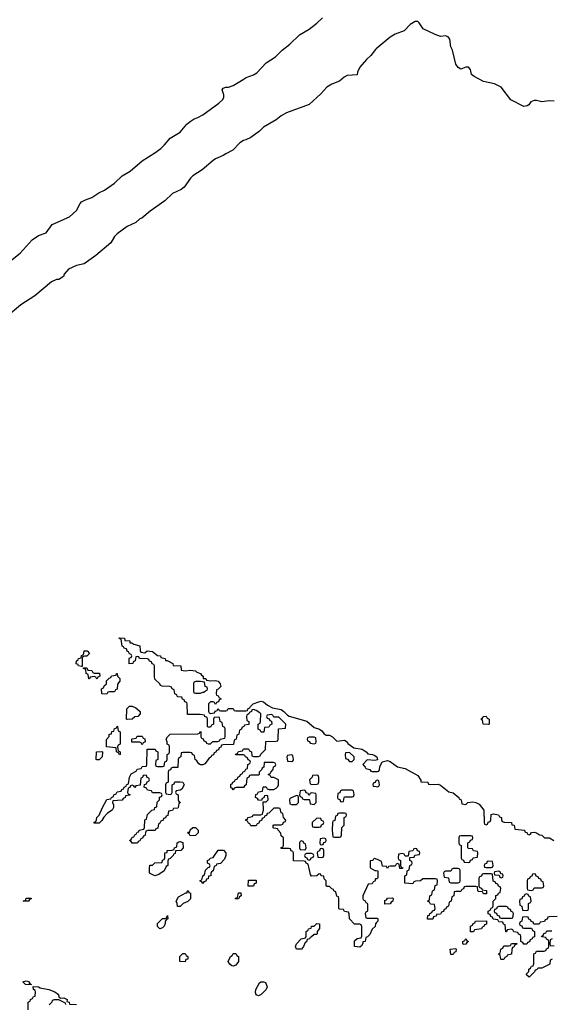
# Model space of a CAD drawing. Header units: inches. Extents: x 2710028 to 2964570, y 496606 to 722708.
# Tile 169 of 228: x 2857180 to 2861378, y 702193 to 709985. Entities that reach past the tile are written whole.
import ezdxf

# ---------------------------------------------------------------- set-up
doc = ezdxf.new("R2010")
doc.units = ezdxf.units.IN
doc.header["$MEASUREMENT"] = 0
doc.layers.add('C8750', color=7, linetype='Continuous')
doc.layers.add('C8760', color=7, linetype='Continuous')

msp = doc.modelspace()

# ---------------------------------------------------------------- linework, layer by layer
at = {"layer": 'C8750', "color": 6}
for points in [[(2857094.2, 708065.9), (2857182.8, 708137.2), (2857277.7, 708242.3), (2857330, 708277.1), (2857390, 708299.1), (2857436.6, 708363.4), (2857574.9, 708425.1), (2857630, 708474), (2857658, 708530), (2857670, 708544), (2857700.1, 708559.9), (2857750, 708576.4), (2857805.9, 708614.1), (2857850, 708634.9), (2857930, 708690.4), (2857991.4, 708748.6), (2858054.2, 708785.9), (2858150, 708867.7), (2858250, 708930.4), (2858295.6, 708964.4), (2858326.7, 708993.3), (2858370, 709046), (2858450, 709094), (2858503.5, 709156.5), (2858530, 709179.1), (2858560.1, 709199.9), (2858590, 709210.5), (2858630, 709232.7), (2858755.6, 709324.4), (2858783.7, 709350), (2858794.5, 709370), (2858796, 709390), (2858782, 709430), (2858790, 709442), (2858810, 709451.3), (2858831.6, 709451.6), (2858870, 709464), (2858949, 709510), (2858971.7, 709528.3), (2859030, 709548), (2859057.1, 709562.9), (2859130, 709642.8), (2859205.2, 709690), (2859256.2, 709743.8), (2859317.2, 709790), (2859395.1, 709864.9), (2859470, 709910.7), (2859530, 709956.3), (2859575.1, 710000)], [(2860000, 709755), (2859994, 709750), (2859959.5, 709700.5), (2859922.8, 709670), (2859871.3, 709610), (2859852, 709570), (2859850.7, 709549.3), (2859770, 709542.7), (2859746, 709530), (2859710, 709497.2), (2859650, 709473.2), (2859611.3, 709450), (2859562.8, 709397.2), (2859470, 709314), (2859290, 709246.6), (2859250, 709223.7), (2859208.1, 709191.9), (2859110, 709135.1), (2859077, 709103), (2859010, 709052.7), (2858970, 709032.7), (2858950, 709029.2), (2858921, 709010), (2858867.3, 708952.7), (2858810, 708924), (2858790.6, 708909.4), (2858730, 708883.7), (2858710, 708869.4), (2858623.1, 708796.9), (2858550, 708749.3), (2858530.7, 708730), (2858482, 708658), (2858458.5, 708641.5), (2858390, 708609.2), (2858328, 708552), (2858211.3, 708470), (2858146.4, 708413.6), (2858130, 708408), (2858099.8, 708380.2), (2858030, 708349.2), (2857950, 708289.2), (2857930.8, 708270), (2857901.1, 708218.9), (2857782, 708118), (2857690, 708053.2), (2857630, 708038), (2857566, 708010), (2857531.3, 707970), (2857526.8, 707953.2), (2857490.7, 707929.3), (2857470, 707929), (2857432, 707910), (2857299.8, 707800.2), (2857190, 707729.3), (2857070, 707629)], [(2860000, 702836), (2859994, 702830), (2859991.6, 702808.4), (2859970, 702786), (2859950, 702746), (2859932.7, 702727.3), (2859918, 702722), (2859914, 702690), (2859894, 702686), (2859894, 702674), (2859883.6, 702656.4), (2859870, 702646), (2859828.9, 702648.9), (2859830, 702694), (2859850, 702712), (2859882, 702718), (2859887.3, 702732.7), (2859887.3, 702807.3), (2859882, 702822), (2859870, 702826), (2859830, 702826), (2859789.3, 702869.3), (2859787.3, 702907.3), (2859782, 702922), (2859750, 702928), (2859742, 702942), (2859710, 702946), (2859706, 702950), (2859706, 703030), (2859702, 703042), (2859688.4, 703048.4), (2859682, 703082), (2859666, 703090), (2859662, 703102), (2859650, 703106), (2859630, 703126), (2859610, 703126), (2859606, 703130), (2859606, 703170), (2859590, 703186), (2859586, 703206), (2859566, 703210), (2859562, 703222), (2859550, 703226), (2859531.1, 703208.9), (2859490, 703206), (2859480.4, 703220.4), (2859462, 703302), (2859446, 703310), (2859442, 703322), (2859430, 703326), (2859347.3, 703327.3), (2859346, 703390), (2859342, 703402), (2859327.3, 703407.3), (2859322, 703422), (2859310, 703426), (2859250, 703426), (2859246, 703430), (2859262, 703438), (2859266, 703450), (2859266, 703510), (2859250, 703526), (2859247.3, 703547.3), (2859226, 703570), (2859222, 703582), (2859190, 703586), (2859186, 703590), (2859186, 703610), (2859190, 703614), (2859250, 703614), (2859262, 703618), (2859267.3, 703632.7), (2859282, 703638), (2859286, 703650), (2859266, 703670), (2859262, 703702), (2859248.4, 703708.4), (2859242, 703742), (2859230, 703746), (2859190, 703746), (2859150, 703706), (2859138, 703702), (2859132.7, 703687.3), (2859118, 703682), (2859114, 703670), (2859098, 703662), (2859092.7, 703647.3), (2859078, 703642), (2859072.7, 703627.3), (2859058, 703622), (2859050, 703606), (2859010, 703606), (2859002, 703622), (2858990, 703626), (2858982, 703642), (2858968.4, 703648.4), (2858970, 703654), (2858982, 703658), (2858986, 703670), (2859022, 703678), (2859028.4, 703691.6), (2859087.3, 703692.7), (2859102, 703698), (2859108.4, 703731.6), (2859106, 703794), (2859130, 703794), (2859146, 703810), (2859142, 703842), (2859130, 703846), (2859118, 703842), (2859112.7, 703827.3), (2859098, 703822), (2859094, 703806), (2859068.4, 703808.4), (2859062, 703822), (2859046, 703830), (2859047.3, 703852.7), (2859062, 703858), (2859070, 703874), (2859102, 703878), (2859106, 703910), (2859110, 703914), (2859130, 703914), (2859138, 703898), (2859152.7, 703892.7), (2859190, 703892), (2859210, 703902), (2859223.1, 703916.9), (2859228.7, 703930), (2859228, 703968), (2859190, 703988), (2859168.4, 703988.4), (2859162, 704002), (2859146, 704010), (2859162, 704018), (2859166, 704030), (2859186, 704050), (2859188.4, 704071.6), (2859202, 704078), (2859206, 704090), (2859202, 704102), (2859187.3, 704107.3), (2859114, 704106), (2859112, 704068), (2859098, 704062), (2859092.7, 704047.3), (2859074, 704030), (2859074, 704010), (2859070, 704006), (2859010, 704006), (2858998, 704002), (2858994, 703990), (2858978, 703982), (2858971.6, 703928.4), (2858958, 703922), (2858951.6, 703908.4), (2858892, 703908), (2858878, 703902), (2858870, 703888.7), (2858862, 703902), (2858850, 703906), (2858850, 703934), (2858862, 703938), (2858866, 703950), (2858882, 703958), (2858886, 703970), (2858902, 703978), (2858906, 703990), (2858922, 703998), (2858926, 704010), (2858942, 704018), (2858946, 704030), (2858962, 704038), (2858970, 704054), (2858982, 704058), (2858986, 704090), (2859002, 704098), (2859006, 704110), (2859002, 704122), (2858987.3, 704127.3), (2858982, 704142), (2858966, 704150), (2858962, 704162), (2858950, 704166), (2858890, 704166), (2858887.3, 704172.7), (2858902, 704178), (2858910, 704194), (2858942, 704198), (2858950, 704214), (2858990, 704214), (2858998, 704198), (2859014, 704190), (2859018, 704158), (2859030, 704154), (2859070, 704154), (2859082, 704158), (2859087.3, 704172.7), (2859126, 704210), (2859127.3, 704272.7), (2859210, 704274), (2859222, 704278), (2859226, 704290), (2859227.3, 704372.7), (2859282, 704378), (2859286, 704410), (2859230, 704466), (2859190, 704466), (2859182, 704482), (2859170, 704486), (2859138, 704482), (2859134, 704470), (2859138, 704458), (2859152.7, 704452.7), (2859158, 704438), (2859172.7, 704432.7), (2859174, 704410), (2859158, 704402), (2859150, 704386), (2859118, 704382), (2859112.7, 704347.3), (2859090, 704346), (2859082, 704362), (2859066, 704370), (2859066, 704410), (2859082, 704418), (2859086, 704430), (2859088, 704490), (2859080.4, 704500.4), (2859050, 704518), (2859030, 704526), (2859018, 704522), (2859014, 704510), (2858998, 704502), (2858994, 704490), (2858978, 704482), (2858974, 704470), (2858978, 704438), (2858994, 704430), (2858992.7, 704407.3), (2858958, 704402), (2858954, 704390), (2858938, 704382), (2858934, 704370), (2858918, 704362), (2858914, 704330), (2858898, 704322), (2858894, 704290), (2858878, 704282), (2858872.7, 704247.3), (2858790, 704246), (2858778, 704242), (2858772.7, 704227.3), (2858758, 704222), (2858752.7, 704207.3), (2858738, 704202), (2858732.7, 704187.3), (2858718, 704182), (2858712.7, 704167.3), (2858698, 704162), (2858694, 704150), (2858679.6, 704140.4), (2858643.6, 704096.4), (2858630, 704088), (2858610, 704088), (2858596.4, 704096.4), (2858580.4, 704120.4), (2858568, 704130), (2858562, 704162), (2858546, 704170), (2858542, 704182), (2858530, 704186), (2858470, 704186), (2858458, 704182), (2858454, 704150), (2858438, 704142), (2858434, 704130), (2858430, 704066), (2858390, 704066), (2858378, 704062), (2858372.7, 704047.3), (2858358, 704042), (2858354, 704030), (2858354, 703950), (2858338, 703942), (2858334, 703930), (2858334, 703870), (2858338, 703858), (2858370, 703854), (2858382, 703858), (2858386, 703870), (2858386, 703930), (2858402, 703938), (2858407.3, 703952.7), (2858450, 703954), (2858472, 703950), (2858482, 703930), (2858463.6, 703896.4), (2858450, 703886), (2858418, 703882), (2858414, 703870), (2858418, 703858), (2858434, 703850), (2858434, 703810), (2858438, 703798), (2858452, 703790), (2858438, 703782), (2858434, 703750), (2858430, 703746), (2858398, 703742), (2858390, 703726), (2858358, 703722), (2858352.7, 703687.3), (2858338, 703682), (2858332.7, 703667.3), (2858318, 703662), (2858314, 703650), (2858298, 703642), (2858290, 703626), (2858278, 703622), (2858272.7, 703587.3), (2858258, 703582), (2858251.6, 703568.4), (2858192.7, 703567.3), (2858178, 703562), (2858170, 703526), (2858158, 703522), (2858154, 703510), (2858138, 703502), (2858130, 703486), (2858118, 703482), (2858112.7, 703467.3), (2858070, 703468), (2858062, 703482), (2858048, 703490), (2858062, 703498), (2858070, 703514), (2858082, 703518), (2858090, 703534), (2858102, 703538), (2858110, 703554), (2858122, 703558), (2858126, 703570), (2858162, 703578), (2858167.3, 703592.7), (2858168.9, 703651.1), (2858182, 703658), (2858190, 703694), (2858226, 703730), (2858246, 703734), (2858248.9, 703751.1), (2858266, 703754), (2858268.4, 703791.6), (2858286, 703810), (2858287.3, 703832.7), (2858302, 703838), (2858306, 703850), (2858302, 703862), (2858290, 703866), (2858230, 703866), (2858222, 703882), (2858190, 703886), (2858182, 703902), (2858166, 703910), (2858167.3, 703932.7), (2858182, 703938), (2858187.3, 703952.7), (2858202, 703958), (2858206, 703970), (2858202, 703982), (2858187.3, 703987.3), (2858182, 704002), (2858170, 704006), (2858158, 704002), (2858152.7, 703987.3), (2858138, 703982), (2858132.7, 703927.3), (2858098, 703922), (2858090, 703908), (2858082, 703922), (2858070, 703926), (2858058, 703922), (2858052.7, 703907.3), (2858038, 703902), (2858034, 703870), (2858038, 703858), (2858052.7, 703852.7), (2858052.7, 703847.3), (2858018, 703842), (2858014, 703830), (2857998, 703822), (2857990, 703808), (2857918, 703802), (2857914, 703790), (2857922, 703770), (2857922, 703750), (2857912, 703730), (2857875.3, 703704.7), (2857845.4, 703674.6), (2857830, 703648), (2857810, 703626), (2857770, 703626), (2857770, 703634), (2857782, 703638), (2857788.4, 703651.6), (2857789, 703670), (2857808.7, 703690), (2857835.3, 703750), (2857870, 703812), (2857902, 703818), (2857906, 703830), (2857922, 703838), (2857926, 703850), (2857942, 703858), (2857950, 703874), (2857982, 703878), (2857987.3, 703892.7), (2858002, 703898), (2858006, 703910), (2858022, 703918), (2858026, 703930), (2858042, 703938), (2858048, 703990), (2858063.1, 704016.9), (2858102, 704038), (2858110, 704054), (2858142, 704058), (2858150, 704074), (2858182, 704078), (2858186, 704090), (2858187.3, 704212.7), (2858251.6, 704211.6), (2858258, 704198), (2858274, 704190), (2858274, 704130), (2858258, 704122), (2858254, 704090), (2858258, 704078), (2858270, 704074), (2858310, 704074), (2858322, 704078), (2858327.3, 704112.7), (2858342, 704118), (2858346, 704130), (2858346, 704170), (2858362, 704178), (2858366, 704190), (2858366, 704230), (2858362, 704242), (2858346, 704250), (2858346, 704270), (2858338, 704290), (2858348.7, 704310), (2858370, 704330.8), (2858590, 704334), (2858602, 704338), (2858610, 704354), (2858614, 704350), (2858614, 704310), (2858618, 704298), (2858632.7, 704292.7), (2858638, 704278), (2858652.7, 704272.7), (2858658, 704258), (2858670, 704254), (2858690, 704254), (2858708.4, 704271.6), (2858747.3, 704272.7), (2858762, 704278), (2858766, 704290), (2858802, 704298), (2858806, 704310), (2858806, 704370), (2858802, 704382), (2858786, 704390), (2858782, 704422), (2858766, 704430), (2858762, 704462), (2858750, 704466), (2858718, 704462), (2858714, 704450), (2858714, 704410), (2858698, 704402), (2858690, 704386), (2858670, 704386), (2858666, 704390), (2858666, 704450), (2858662, 704462), (2858646, 704470), (2858642, 704482), (2858607.3, 704487.3), (2858507.3, 704487.3), (2858506, 704570), (2858502, 704582), (2858487.3, 704587.3), (2858482, 704602), (2858467.3, 704607.3), (2858462, 704622), (2858430, 704626), (2858426, 704630), (2858422, 704642), (2858408, 704650), (2858402, 704682), (2858386, 704690), (2858382, 704702), (2858367.3, 704707.3), (2858306, 704710), (2858295.3, 704715.3), (2858288.4, 704728.4), (2858250, 704766), (2858246, 704790), (2858246, 704870), (2858242, 704882), (2858227.3, 704887.3), (2858222, 704902), (2858207.3, 704907.3), (2858202, 704922), (2858190, 704926), (2858128, 704928), (2858122, 704942), (2858110, 704946), (2858098, 704942), (2858094, 704910), (2858078, 704902), (2858074, 704890), (2858047.3, 704887.3), (2858047.3, 704927.3), (2858050, 704934), (2858062, 704938), (2858066, 704950), (2858062, 704962), (2858050, 704966), (2858042, 704982), (2858030, 704986), (2858026, 705006), (2858006, 705010), (2858002, 705022), (2857990, 705026), (2857982, 705082), (2857970, 705086), (2857968, 705092), (2858010, 705090.7), (2858012.7, 705072.7), (2858051, 705070), (2858052, 705052), (2858068, 705052), (2858082, 705042), (2858131.3, 705030), (2858132.7, 704992.7), (2858138, 704978), (2858170, 704974), (2858188.9, 704991.1), (2858230, 704984.7), (2858270, 704952), (2858294, 704950), (2858298, 704938), (2858332, 704930), (2858334, 704914), (2858346, 704914), (2858392, 704890), (2858394, 704874), (2858454, 704870), (2858458, 704838), (2858490, 704832), (2858530, 704838), (2858570, 704830.4), (2858581.1, 704821.1), (2858610.8, 704810), (2858618, 704798), (2858631, 704790), (2858632, 704772), (2858654, 704770), (2858658, 704758), (2858691.6, 704751.6), (2858730, 704756.3), (2858750.7, 704750), (2858766, 704730), (2858771.6, 704708.4), (2858750, 704686), (2858738, 704682), (2858734, 704650), (2858738, 704638), (2858750, 704634), (2858758, 704618), (2858770, 704614), (2858771.6, 704608.4), (2858758, 704602), (2858752.7, 704587.3), (2858738, 704582), (2858730, 704566), (2858722, 704582), (2858710, 704586), (2858690, 704586), (2858674, 704570), (2858674, 704510), (2858678, 704498), (2858690, 704494), (2858722, 704498), (2858727.3, 704512.7), (2858742, 704518), (2858750, 704534), (2858758, 704518), (2858770, 704514), (2858810, 704514), (2858822, 704518), (2858830, 704534), (2858870, 704534), (2858878, 704518), (2858890, 704514), (2858970, 704514), (2858982, 704518), (2858986, 704530), (2859002, 704538), (2859006, 704550), (2859028, 704570), (2859072.5, 704587.5), (2859090, 704590.4), (2859110, 704586.8), (2859140.5, 704560.5), (2859179.8, 704539.8), (2859250, 704524.7), (2859270.4, 704510.4), (2859299.8, 704479.8), (2859313.2, 704473.2), (2859452.8, 704432.8), (2859510, 704382), (2859552, 704370), (2859570, 704358), (2859590, 704332), (2859603.6, 704323.6), (2859630, 704322), (2859654, 704310), (2859690, 704274), (2859750, 704282.8), (2859770, 704270.7), (2859777.3, 704257.3), (2859822.8, 704222.8), (2859890, 704210.5), (2859921, 704190), (2859934.4, 704174.4), (2859972, 704170), (2859990, 704161), (2860000, 704153.5)], [(2860000, 704124.7), (2859990, 704122), (2859930, 704128), (2859894, 704090), (2859914, 704070), (2859918, 704058), (2859951.3, 704051.3), (2859958, 704038), (2859970, 704034), (2860000, 704034)], [(2860000, 703962.7), (2859998, 703962), (2859992.7, 703947.3), (2859978, 703942), (2859974, 703930), (2859978, 703918), (2860000, 703915.3)], [(2860000, 703342), (2859990, 703346), (2859978, 703342), (2859974, 703330), (2859952.7, 703327.3), (2859952, 703272), (2859990, 703252), (2860000, 703251.2)], [(2860000, 703186), (2859994, 703186), (2859990, 703166), (2859978, 703162), (2859970, 703146), (2859938, 703142), (2859894, 703050), (2859894, 703030), (2859898, 703018), (2859910, 703014), (2859918, 702998), (2859930, 702994), (2859932.7, 702987.3), (2859932.7, 702932.7), (2859930, 702926), (2859918, 702922), (2859914, 702910), (2859918, 702878), (2859930, 702874), (2860000, 702874)], [(2857246, 702150), (2857246, 702210), (2857262, 702218), (2857266, 702230), (2857282, 702238), (2857290, 702254), (2857302, 702258), (2857306, 702290), (2857302, 702302), (2857288, 702310), (2857287.3, 702332.7), (2857329.3, 702330.7), (2857342, 702322), (2857410, 702310.4), (2857458.8, 702290), (2857486.8, 702270), (2857490.8, 702250.8), (2857502, 702242), (2857530, 702244.7), (2857556, 702230), (2857554, 702214), (2857572, 702210), (2857574, 702194), (2857629.3, 702190.7)], [(2857546, 702190), (2857542, 702202), (2857490, 702228), (2857452.7, 702227.3), (2857438, 702222), (2857434, 702210), (2857412.7, 702187.3)]]:
    msp.add_lwpolyline(points, dxfattribs=at)
for points in [[(2857670, 704866), (2857646, 704870), (2857642, 704882), (2857628, 704888), (2857628.4, 704911.6), (2857642, 704918), (2857646, 704930), (2857666, 704934), (2857670, 704954), (2857682, 704958), (2857688, 704972), (2857689.3, 704990.7), (2857714, 704990), (2857731.3, 704970), (2857710, 704948.7), (2857692, 704948), (2857678, 704942), (2857674, 704930), (2857674, 704866)], [(2857790, 704766), (2857782, 704782), (2857770, 704786), (2857738, 704782), (2857732.7, 704767.3), (2857727.3, 704767.3), (2857722, 704802), (2857706, 704810), (2857702, 704842), (2857686, 704850), (2857686, 704854), (2857710, 704854), (2857718, 704838), (2857750, 704834), (2857758, 704818), (2857770, 704814), (2857812.7, 704812.7), (2857814, 704790), (2857798, 704782)], [(2857870, 704648), (2857828.9, 704648.9), (2857826, 704690), (2857842, 704698), (2857847.3, 704712.7), (2857866, 704730), (2857867.3, 704752.7), (2857887.3, 704772.7), (2857902, 704778), (2857907.3, 704792.7), (2857942, 704798), (2857946, 704810), (2857951.6, 704811.6), (2857954, 704790), (2857971, 704771), (2857971, 704750), (2857952.7, 704727.3), (2857950, 704686), (2857938, 704682), (2857930, 704666), (2857890, 704666), (2857878, 704662)], [(2858610, 704748), (2858572.7, 704747.3), (2858558, 704742), (2858554, 704730), (2858554, 704670), (2858558, 704658), (2858570, 704654), (2858610, 704654), (2858630, 704662), (2858638, 704662), (2858650, 704674), (2858662, 704678), (2858666, 704690), (2858662, 704702), (2858648.4, 704708.4), (2858642, 704742)], [(2858030, 704446), (2858026, 704450), (2858028.7, 704530), (2858050, 704551.3), (2858071.1, 704551.1), (2858099.6, 704539.6), (2858132, 704510), (2858132, 704490), (2858114, 704470), (2858090, 704468), (2858070, 704448)], [(2857970, 704166), (2857962, 704182), (2857946, 704190), (2857942, 704222), (2857866, 704230), (2857867.3, 704287.3), (2857887.3, 704312.7), (2857888, 704330), (2857906, 704334), (2857910, 704352), (2857926, 704354), (2857930, 704374), (2857942, 704378), (2857950, 704394), (2857954, 704390), (2857958, 704358), (2857974, 704350), (2857974, 704250), (2857958, 704242), (2857954, 704230), (2857958, 704198), (2857974, 704190), (2857974, 704170)], [(2858150, 704246), (2858142, 704262), (2858130, 704266), (2858067.3, 704267.3), (2858066, 704290), (2858070, 704294), (2858102, 704298), (2858110, 704314), (2858150, 704314), (2858158, 704298), (2858170, 704294), (2858174, 704270), (2858158, 704262)], [(2859510, 704306), (2859470, 704306), (2859458, 704302), (2859454, 704290), (2859458, 704278), (2859472.7, 704272.7), (2859478, 704258), (2859510, 704254), (2859522, 704258), (2859526, 704270), (2859522, 704302)], [(2857790, 704126), (2857786, 704130), (2857788.7, 704190), (2857830, 704194), (2857834, 704190), (2857832, 704150), (2857810, 704128)], [(2859790, 704186), (2859758, 704182), (2859754, 704170), (2859758, 704138), (2859772.7, 704132.7), (2859790, 704114), (2859810, 704114), (2859826, 704130), (2859826, 704150)], [(2859330, 704166), (2859298, 704162), (2859294, 704150), (2859298, 704118), (2859330, 704114), (2859342, 704118), (2859346, 704130), (2859342, 704162)], [(2859530, 704006), (2859498, 704002), (2859494, 703990), (2859474, 703970), (2859478, 703938), (2859492.7, 703932.7), (2859530, 703934), (2859542, 703938), (2859547.3, 703952.7), (2859547.3, 703987.3), (2859542, 704002)], [(2859430, 703886), (2859398, 703882), (2859394, 703850), (2859398, 703838), (2859412.7, 703832.7), (2859418, 703818), (2859430, 703814), (2859470, 703814), (2859474, 703810), (2859478, 703778), (2859510, 703774), (2859526, 703790), (2859526, 703850), (2859522, 703862), (2859490, 703866), (2859478, 703862), (2859470, 703846), (2859462, 703862), (2859447.3, 703867.3), (2859442, 703882)], [(2859810, 703886), (2859730, 703886), (2859718, 703882), (2859712.7, 703867.3), (2859698, 703862), (2859694, 703830), (2859698, 703818), (2859712.7, 703812.7), (2859718, 703798), (2859730, 703794), (2859742, 703798), (2859746, 703830), (2859750, 703834), (2859810, 703834), (2859822, 703838), (2859826, 703850), (2859822, 703882)], [(2859370, 703846), (2859318, 703822), (2859314, 703810), (2859318, 703778), (2859330, 703774), (2859370, 703774), (2859386, 703790), (2859386, 703830), (2859382, 703842)], [(2859750, 703706), (2859710, 703706), (2859698, 703702), (2859692.7, 703687.3), (2859678, 703682), (2859672.7, 703647.3), (2859658, 703642), (2859654, 703630), (2859652, 703570), (2859658, 703518), (2859670, 703514), (2859710, 703514), (2859722, 703518), (2859726, 703530), (2859728.4, 703591.6), (2859746, 703610), (2859746, 703670), (2859762, 703678), (2859766, 703690), (2859762, 703702)], [(2859530, 703666), (2859494, 703630), (2859494, 703610), (2859498, 703598), (2859510, 703594), (2859550, 703594), (2859562, 703598), (2859567.3, 703612.7), (2859582, 703618), (2859586, 703630), (2859582, 703642), (2859567.3, 703647.3), (2859562, 703662)], [(2858530, 703526), (2858522, 703542), (2858508.7, 703548.7), (2858514, 703554), (2858526, 703554), (2858530, 703574), (2858550, 703592), (2858571.6, 703591.6), (2858591.6, 703571.6), (2858591.6, 703548.4), (2858570, 703528)], [(2858250, 703209), (2858208, 703230), (2858206, 703270), (2858210, 703294), (2858230, 703294), (2858250, 703312), (2858306, 703314), (2858310, 703334), (2858322, 703338), (2858327.3, 703352.7), (2858328, 703390), (2858346, 703394), (2858348, 703410), (2858387.3, 703412.7), (2858402, 703418), (2858406, 703430), (2858422, 703438), (2858426, 703470), (2858440.4, 703479.6), (2858450, 703482), (2858470, 703474), (2858474, 703430), (2858454, 703410), (2858414, 703406), (2858410, 703386), (2858398, 703382), (2858394, 703370), (2858370, 703346), (2858358, 703342), (2858352.7, 703327.3), (2858352, 703290), (2858338, 703282), (2858322, 703250), (2858279.8, 703220.2)], [(2859410, 703486), (2859398, 703482), (2859394, 703470), (2859394, 703430), (2859398, 703418), (2859430, 703414), (2859442, 703418), (2859446, 703430), (2859442, 703462), (2859427.3, 703467.3), (2859422, 703482)], [(2859590, 703506), (2859558, 703502), (2859554, 703470), (2859558, 703458), (2859570, 703454), (2859582, 703458), (2859587.3, 703472.7), (2859602, 703478), (2859606, 703490), (2859602, 703502)], [(2858630, 703148), (2858622, 703162), (2858608, 703168), (2858608.4, 703171.6), (2858622, 703178), (2858628, 703210), (2858642, 703218), (2858650, 703254), (2858670, 703274), (2858682, 703278), (2858686, 703290), (2858682, 703302), (2858666, 703310), (2858666, 703330), (2858682, 703338), (2858686, 703350), (2858710, 703354), (2858750, 703412), (2858792, 703412), (2858811.3, 703391.3), (2858811.3, 703370), (2858799.8, 703340.2), (2858770, 703308), (2858738, 703302), (2858734, 703290), (2858718, 703282), (2858712, 703250), (2858698, 703242), (2858692.7, 703227.3), (2858692, 703210), (2858674, 703206), (2858670, 703186), (2858658, 703182), (2858652.7, 703167.3), (2858638, 703162)], [(2859570, 703426), (2859558, 703422), (2859552.7, 703407.3), (2859538, 703402), (2859534, 703390), (2859538, 703358), (2859570, 703354), (2859582, 703358), (2859586, 703370), (2859586, 703410), (2859582, 703422)], [(2859490, 703386), (2859450, 703386), (2859438, 703382), (2859434, 703370), (2859438, 703358), (2859452.7, 703352.7), (2859458, 703338), (2859470, 703334), (2859482, 703338), (2859487.3, 703352.7), (2859502, 703358), (2859506, 703370), (2859502, 703382)], [(2859030, 703128), (2858988.7, 703128.7), (2858990, 703174), (2859050, 703174), (2859052, 703150), (2859034, 703146)], [(2858450, 702966), (2858427.3, 702967.3), (2858426, 702990), (2858418, 703010), (2858436.4, 703043.6), (2858494, 703074), (2858506, 703074), (2858506, 703086), (2858512, 703092), (2858518, 703078), (2858531.6, 703071.6), (2858531.6, 703028.4), (2858510, 703006), (2858474, 702990)], [(2857250, 703008.7), (2857208.7, 703010), (2857226, 703014), (2857230, 703031.3), (2857271.3, 703031.3), (2857270, 703026), (2857258, 703022)], [(2858890, 703026), (2858886, 703030), (2858902, 703038), (2858910, 703074), (2858930, 703074), (2858932, 703050), (2858918, 703042), (2858910, 703026)], [(2858290, 702788.7), (2858270, 702808), (2858270, 702832), (2858310, 702871.3), (2858328, 702872), (2858342, 702878), (2858350, 702894), (2858351.3, 702870), (2858338, 702862), (2858332, 702848), (2858332, 702832), (2858322, 702810), (2858310, 702798)], [(2859410, 702628.7), (2859368.9, 702628.9), (2859362, 702650), (2859370, 702672), (2859406, 702710), (2859442, 702718), (2859447.3, 702732.7), (2859446, 702770), (2859462, 702778), (2859466, 702790), (2859486, 702794), (2859488.9, 702811.1), (2859510, 702812), (2859530, 702831.3), (2859552, 702830), (2859552.7, 702792.7), (2859534, 702770), (2859534, 702750), (2859530, 702746), (2859510, 702746), (2859490, 702726), (2859478, 702722), (2859474, 702710), (2859454, 702706), (2859450, 702686), (2859438, 702682), (2859424.7, 702650)], [(2858490, 702528), (2858448, 702530), (2858448, 702570), (2858470, 702594), (2858490, 702594), (2858498, 702578), (2858511.1, 702571.1), (2858511.3, 702550), (2858494, 702546)], [(2858870, 702494), (2858858, 702498), (2858842, 702510), (2858829, 702530), (2858848.4, 702571.6), (2858862, 702578), (2858870, 702594), (2858890, 702594), (2858898, 702578), (2858912, 702570), (2858911.3, 702530), (2858890, 702502)], [(2857254, 702354), (2857266, 702354), (2857272, 702350), (2857270, 702346), (2857226, 702350), (2857206, 702370), (2857230, 702378), (2857250, 702374), (2857258, 702362)], [(2859070, 702259), (2859050, 702268), (2859045.2, 702285.2), (2859049.2, 702310), (2859076.4, 702363.6), (2859088.9, 702371.1), (2859111.1, 702371.1), (2859124.7, 702364.7), (2859138, 702330), (2859130, 702308.7), (2859090, 702269)]]:
    msp.add_lwpolyline(points, close=True, dxfattribs=at)
at = {"layer": 'C8760', "color": 6}
for points in [[(2861410, 709340.5), (2861370, 709343.6), (2861310, 709333.6), (2861270, 709345.6), (2861250, 709345.6), (2861224.9, 709335.1), (2861208.2, 709311.8), (2861196.4, 709303.6), (2861170, 709297), (2861065.2, 709350), (2860989, 709450), (2860937.2, 709477.2), (2860850, 709495.6), (2860774.7, 709534.7), (2860756, 709550), (2860746.6, 709590), (2860730, 709609.3), (2860710, 709609.3), (2860670, 709592.7), (2860650, 709605.2), (2860631.7, 709631.7), (2860603.3, 709743.3), (2860592.3, 709770), (2860584.5, 709830), (2860570, 709849.3), (2860550, 709858), (2860510, 709852), (2860466.2, 709866.2), (2860371.9, 709911.9), (2860340.1, 709960.1), (2860330, 709969.2), (2860310, 709969.2), (2860270, 709946.6), (2860223.1, 709896.9), (2860150, 709869.3), (2860110, 709846.6), (2860000, 709755)], [(2860000, 704153.5), (2860004.7, 704150), (2860012, 704128), (2860000, 704124.7)], [(2860000, 704034), (2860010, 704034), (2860022, 704038), (2860028, 704052), (2860028.9, 704071.1), (2860048, 704112), (2860090, 704120.7), (2860110, 704113), (2860170, 704070.6), (2860230, 704058), (2860330, 704002.8), (2860352.7, 703967.3), (2860352.7, 703952.7), (2860410, 703950.7), (2860414, 703934), (2860431.1, 703931.1), (2860490, 703933.4), (2860510, 703926.8), (2860574.4, 703874.4), (2860610, 703866.8), (2860654, 703830), (2860658, 703818), (2860672, 703810), (2860678, 703778), (2860710, 703774), (2860726, 703790), (2860766.3, 703793.7), (2860790, 703790.4), (2860815.1, 703775.1), (2860851.3, 703730), (2860854, 703630), (2860858, 703618), (2860870, 703614), (2860882, 703618), (2860887.3, 703632.7), (2860902, 703638), (2860907.3, 703652.7), (2860910, 703694), (2860930, 703701), (2860969.2, 703690.8), (2860976.9, 703676.9), (2860991.3, 703670), (2860992, 703652), (2860998, 703638), (2861012.7, 703632.7), (2861072, 703630), (2861074, 703614), (2861092, 703610), (2861098, 703578), (2861174, 703570), (2861178, 703558), (2861194, 703550), (2861198, 703538), (2861210, 703534), (2861222, 703538), (2861228.4, 703551.6), (2861250, 703554.8), (2861270, 703550.5), (2861293.2, 703533.2), (2861312, 703530), (2861331.1, 703511.1), (2861371.3, 703510), (2861406, 703490)], [(2860000, 703915.3), (2860010, 703914), (2860022, 703918), (2860026, 703930), (2860022, 703962), (2860010, 703966), (2860000, 703962.7)], [(2861432.7, 702887.3), (2861370, 702886), (2861358, 702882), (2861352.7, 702867.3), (2861338, 702862), (2861332.7, 702847.3), (2861298, 702842), (2861290, 702826), (2861247.3, 702827.3), (2861242, 702842), (2861227.3, 702847.3), (2861222, 702862), (2861207.3, 702867.3), (2861202, 702882), (2861190, 702886), (2861158, 702882), (2861154, 702850), (2861138, 702842), (2861134, 702830), (2861138, 702818), (2861152.7, 702812.7), (2861158, 702798), (2861170, 702794), (2861230, 702794), (2861238, 702778), (2861254, 702770), (2861252.7, 702727.3), (2861238, 702722), (2861234, 702710), (2861218, 702702), (2861212.7, 702687.3), (2861198, 702682), (2861192, 702668), (2861168.4, 702668.4), (2861162, 702682), (2861146, 702690), (2861146, 702730), (2861142, 702742), (2861127.3, 702747.3), (2861122, 702762), (2861090, 702766), (2861082, 702782), (2861070, 702786), (2861038, 702782), (2861032.7, 702767.3), (2861027.3, 702767.3), (2861022, 702822), (2861007.3, 702827.3), (2861002, 702842), (2860970, 702846), (2860962, 702862), (2860927.3, 702867.3), (2860922, 702882), (2860907.3, 702887.3), (2860902, 702902), (2860887.3, 702907.3), (2860886, 702930), (2860902, 702938), (2860910, 702954), (2860922, 702958), (2860926, 702970), (2860926, 703010), (2860946, 703030), (2860947.3, 703052.7), (2860962, 703058), (2860967.3, 703072.7), (2860982, 703078), (2860986, 703110), (2860982, 703122), (2860967.3, 703127.3), (2860962, 703142), (2860947.3, 703147.3), (2860942, 703162), (2860927.3, 703167.3), (2860922, 703222), (2860910, 703226), (2860850, 703226), (2860838, 703222), (2860832.7, 703207.3), (2860818, 703202), (2860814, 703190), (2860814, 703130), (2860818, 703118), (2860832.7, 703112.7), (2860838, 703098), (2860872.7, 703092.7), (2860872.7, 703067.3), (2860850, 703066), (2860842, 703082), (2860810, 703086), (2860806, 703090), (2860802, 703122), (2860790, 703126), (2860710, 703126), (2860698, 703122), (2860692.7, 703107.3), (2860678, 703102), (2860670, 703086), (2860630, 703086), (2860618, 703082), (2860614, 703050), (2860598, 703042), (2860594, 703010), (2860578, 703002), (2860574, 702970), (2860558, 702962), (2860552.7, 702947.3), (2860538, 702942), (2860532.7, 702927.3), (2860518, 702922), (2860510, 702906), (2860478, 702902), (2860474, 702890), (2860454, 702886), (2860450, 702866), (2860406, 702866), (2860410, 702894), (2860422, 702898), (2860426, 702910), (2860442, 702918), (2860447.3, 702932.7), (2860462, 702938), (2860466, 702950), (2860462, 702982), (2860430, 702986), (2860422, 703002), (2860406, 703010), (2860422, 703018), (2860426, 703050), (2860442, 703058), (2860446, 703090), (2860462, 703098), (2860467.3, 703132.7), (2860482, 703138), (2860486, 703170), (2860482, 703182), (2860470, 703186), (2860370, 703186), (2860351.6, 703168.4), (2860312.7, 703167.3), (2860298, 703162), (2860290, 703146), (2860226, 703150), (2860226, 703210), (2860242, 703218), (2860246, 703250), (2860262, 703258), (2860266, 703290), (2860282, 703298), (2860286, 703310), (2860282, 703322), (2860266, 703330), (2860266, 703354), (2860302, 703358), (2860307.3, 703372.7), (2860342, 703378), (2860346, 703390), (2860342, 703402), (2860327.3, 703407.3), (2860322, 703422), (2860310, 703426), (2860298, 703422), (2860290, 703406), (2860258, 703402), (2860254, 703366), (2860230, 703366), (2860222, 703382), (2860210, 703386), (2860178, 703382), (2860174, 703350), (2860178, 703338), (2860194, 703330), (2860194, 703290), (2860198, 703278), (2860212.7, 703272.7), (2860210, 703266), (2860187.3, 703267.3), (2860182, 703302), (2860170, 703306), (2860158, 703302), (2860150, 703286), (2860110, 703286), (2860098, 703282), (2860090, 703266), (2860082, 703282), (2860050, 703286), (2860042, 703322), (2860010, 703338), (2860000, 703342)], [(2860000, 703251.2), (2860014, 703250), (2860012.7, 703192.7), (2860006, 703186), (2860000, 703186)], [(2860000, 702874), (2860010, 702874), (2860014, 702870), (2860014, 702850), (2860000, 702836)], [(2861394, 702550), (2861378, 702542), (2861374, 702510), (2861310, 702478), (2861282, 702478), (2861270, 702466), (2861258, 702462), (2861254, 702450), (2861210, 702408), (2861190, 702426), (2861190, 702434), (2861207.3, 702452.7), (2861208.4, 702471.6), (2861222, 702478), (2861230, 702494), (2861242, 702498), (2861247.3, 702512.7), (2861247.3, 702592.7), (2861262, 702598), (2861270, 702614), (2861330, 702614), (2861342, 702618), (2861347.3, 702632.7), (2861362, 702638), (2861366, 702650), (2861366, 702690), (2861362, 702702), (2861347.3, 702707.3), (2861342, 702722), (2861310, 702726), (2861307.3, 702732.7), (2861322, 702738), (2861327.3, 702752.7), (2861342, 702758), (2861350, 702774), (2861390, 702774)], [(2861394, 702710), (2861378, 702702), (2861374, 702670), (2861378, 702658), (2861410, 702654)]]:
    msp.add_lwpolyline(points, dxfattribs=at)
for points in [[(2860890, 704406), (2860846, 704410), (2860842, 704442), (2860828.7, 704450), (2860842, 704458), (2860846, 704470), (2860871.6, 704471.6), (2860878, 704458), (2860894, 704450), (2860894, 704410)], [(2860750, 703526), (2860670, 703526), (2860658, 703522), (2860654, 703510), (2860654, 703470), (2860658, 703458), (2860674, 703450), (2860674, 703350), (2860678, 703338), (2860692.7, 703332.7), (2860698, 703318), (2860730, 703314), (2860742, 703318), (2860747.3, 703332.7), (2860762, 703338), (2860767.3, 703352.7), (2860802, 703358), (2860806, 703390), (2860802, 703402), (2860770, 703406), (2860762, 703422), (2860730, 703426), (2860726, 703430), (2860726, 703470), (2860742, 703478), (2860747.3, 703492.7), (2860762, 703498), (2860766, 703510), (2860762, 703522)], [(2860890, 703326), (2860878, 703322), (2860872.7, 703307.3), (2860858, 703302), (2860854, 703290), (2860858, 703278), (2860870, 703274), (2860910, 703274), (2860922, 703278), (2860926, 703290), (2860922, 703322)], [(2860650, 703266), (2860610, 703266), (2860598, 703262), (2860590, 703246), (2860550, 703246), (2860538, 703242), (2860534, 703230), (2860538, 703198), (2860572.7, 703192.7), (2860578, 703158), (2860590, 703154), (2860650, 703154), (2860662, 703158), (2860666, 703170), (2860666, 703250), (2860662, 703262)], [(2860970, 703246), (2860938, 703242), (2860934, 703230), (2860938, 703218), (2860974, 703214), (2860978, 703198), (2860990, 703194), (2861002, 703198), (2861006, 703210), (2861002, 703222), (2860986, 703226), (2860982, 703242)], [(2861250, 703226), (2861238, 703222), (2861232.7, 703207.3), (2861218, 703202), (2861212.7, 703187.3), (2861198, 703182), (2861194, 703170), (2861194, 703110), (2861198, 703098), (2861230, 703094), (2861242, 703098), (2861250, 703114), (2861310, 703114), (2861322, 703118), (2861326, 703130), (2861322, 703162), (2861307.3, 703167.3), (2861302, 703182), (2861287.3, 703187.3), (2861282, 703202), (2861267.3, 703207.3), (2861262, 703222)], [(2860070, 702986), (2860070, 703014), (2860082, 703018), (2860090, 703032), (2860130, 703034), (2860134, 703030), (2860131.6, 703008.4), (2860118, 703002), (2860110, 702988)], [(2861190, 703066), (2861178, 703062), (2861172.7, 703047.3), (2861158, 703042), (2861152.7, 703027.3), (2861138, 703022), (2861134, 703010), (2861138, 702978), (2861154, 702970), (2861158, 702938), (2861190, 702934), (2861202, 702938), (2861206, 702950), (2861206, 702990), (2861222, 702998), (2861226, 703010), (2861222, 703042), (2861207.3, 703047.3), (2861202, 703062)], [(2861030, 702966), (2860970, 702966), (2860958, 702962), (2860952.7, 702947.3), (2860938, 702942), (2860934, 702930), (2860938, 702918), (2860952.7, 702912.7), (2860958, 702898), (2860972.7, 702892.7), (2860978, 702878), (2860990, 702874), (2861070, 702874), (2861082, 702878), (2861086, 702910), (2861082, 702922), (2861067.3, 702927.3), (2861062, 702942), (2861047.3, 702947.3), (2861042, 702962)], [(2860770, 702766), (2860747.3, 702767.3), (2860746, 702810), (2860762, 702818), (2860767.3, 702832.7), (2860782, 702838), (2860786, 702850), (2860872.7, 702852.7), (2860872.7, 702827.3), (2860858, 702822), (2860852.7, 702807.3), (2860838, 702802), (2860834, 702790), (2860778, 702782)], [(2860690, 702666), (2860686, 702670), (2860686, 702690), (2860702, 702698), (2860710, 702714), (2860718, 702698), (2860732, 702690), (2860718, 702682), (2860710, 702668)], [(2860590, 702586), (2860586, 702630), (2860630, 702634), (2860634, 702630), (2860631.6, 702608.4), (2860618, 702602), (2860610, 702586)], [(2860990, 702546), (2860986, 702550), (2860982, 702582), (2860968.4, 702588.4), (2860970, 702594), (2860982, 702598), (2860986, 702630), (2861002, 702638), (2861010, 702654), (2861050, 702654), (2861062, 702658), (2861070, 702674), (2861112.7, 702672.7), (2861110, 702666), (2861098, 702662), (2861090, 702646), (2861078, 702642), (2861072.7, 702627.3), (2861071.1, 702588.9), (2861038, 702582), (2861034, 702570), (2861018, 702562), (2861010, 702546)]]:
    msp.add_lwpolyline(points, close=True, dxfattribs=at)

doc.saveas('drawing.dxf')
